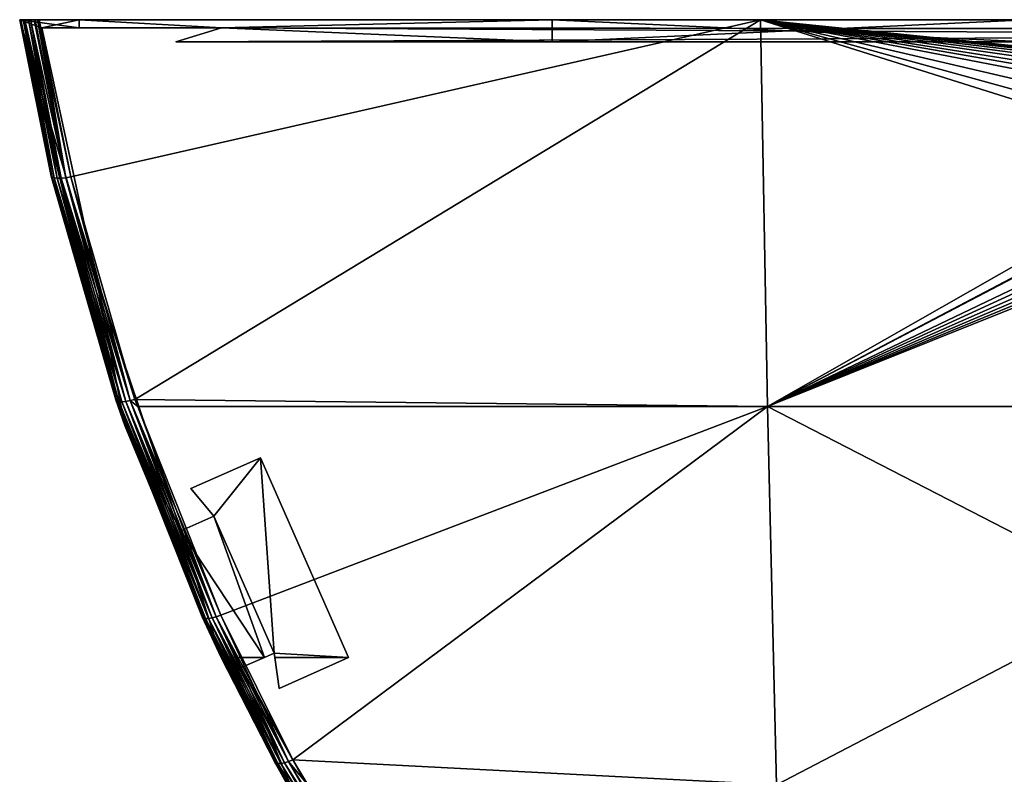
# Model space of a CAD drawing. Extents: x -0.13 to 0.206, y -0.197 to 0.
# Tile 2 of 256: x -0.13 to -0.044, y -0.066 to 0. Entities that reach past the tile are written whole.
import ezdxf

# ---------------------------------------------------------------- set-up
doc = ezdxf.new("R2010")
doc.units = 0
doc.layers.add('mesh', color=7, linetype='CONTINUOUS')

msp = doc.modelspace()

# ---------------------------------------------------------------- meshes
at = {"layer": 'mesh'}
mesh = msp.add_polyface(dxfattribs=at)
corners = [(-0.124538, -0.001178, 0.456978), (-0.124538, -0.000477, 0.45723), (-0.129707, -0.000477, 0.45723), (-0.122986, -0.023375, 0.449007), (-0.127778, -0.001175, 0.456979), (-0.129707, -0.000477, 0.571695), (-0.12697, -0.01407, 0.568481), (-0.124538, -0.000477, 0.568805), (-0.129393, -0.000477, 0.57278), (-0.129596, -0.000477, 0.572362), (-0.128771, -0.000477, 0.573388), (-0.12894, -0.000477, 0.573272), (-0.128353, -0.000477, 0.573579), (-0.128459, -0.000477, 0.57353), (-0.128169, -0.000477, 0.573628), (-0.126716, -0.014227, 0.569351), (-0.126104, -0.014254, 0.570036), (-0.125703, -0.014215, 0.570263), (-0.128007, -0.000477, 0.573655), (-0.126893, -0.014164, 0.568928), (-0.125265, -0.014144, -0.643598), (-0.128007, -0.000477, -0.64686), (-0.128169, -0.000477, -0.646832), (-0.125703, -0.014215, -0.643467), (-0.128459, -0.000477, -0.646735), (-0.128771, -0.000477, -0.646593), (-0.128353, -0.000477, -0.646783), (-0.12894, -0.000477, -0.646477), (-0.126104, -0.014254, -0.643241), (-0.126716, -0.014227, -0.642555), (-0.129393, -0.000477, -0.645985), (-0.129596, -0.000477, -0.645566), (-0.126448, -0.014258, -0.642931), (-0.122986, -0.023375, -0.522211), (-0.129707, -0.000477, -0.530434), (-0.127778, -0.001175, -0.530183), (-0.129707, -0.000477, -0.644899), (-0.124538, -0.000477, -0.530434), (-0.124538, -0.000477, -0.642009), (-0.12697, -0.01407, -0.641686), (-0.129651, -0.000477, 0.572173), (-0.129267, -0.000477, 0.572954), (-0.126448, -0.014258, 0.569727), (-0.129267, -0.000477, -0.646158), (-0.129651, -0.000477, -0.645377), (-0.126893, -0.014164, -0.642132)]
mesh.append_faces([[corners[k] for k in face] for face in [(0, 1, 2, 2), (2, 3, 4, 4), (2, 5, 6, 6), (5, 2, 1, 1), (7, 8, 9, 9), (7, 10, 11, 11), (7, 12, 13, 13), (7, 14, 12, 12), (15, 9, 8, 8), (16, 11, 10, 10), (17, 14, 18, 18), (17, 12, 14, 14), (17, 13, 12, 12), (10, 13, 17, 17), (19, 6, 5, 5), (20, 21, 22, 22), (23, 24, 25, 25), (23, 26, 24, 24), (22, 26, 23, 23), (25, 27, 28, 28), (29, 30, 31, 31), (23, 20, 22, 22), (28, 23, 25, 25), (32, 28, 27, 27), (33, 34, 35, 35), (36, 37, 34, 34), (38, 31, 30, 30), (38, 24, 26, 26), (38, 25, 24, 24), (38, 27, 25, 25), (38, 22, 21, 21), (34, 39, 36, 36), (7, 9, 40, 40), (7, 40, 5, 5), (7, 41, 8, 8), (7, 11, 41, 41), (19, 5, 40, 40), (15, 8, 41, 41), (40, 9, 15, 15), (41, 11, 16, 16), (42, 15, 41, 41), (15, 19, 40, 40), (16, 42, 41, 41), (32, 27, 43, 43), (29, 31, 44, 44), (43, 30, 29, 29), (44, 36, 39, 39), (39, 45, 44, 44), (29, 32, 43, 43), (45, 29, 44, 44), (44, 38, 36, 36), (38, 30, 43, 43), (44, 31, 38, 38)]])
mesh = msp.add_polyface(dxfattribs=at)
corners = [(-0.129707, -0.000477, 0.45723), (-0.127778, -0.001175, 0.456979), (-0.124538, -0.001178, 0.456978), (-0.120575, -0.035741, 0.444566), (-0.122986, -0.023375, 0.449007), (-0.125265, -0.014144, 0.570394), (-0.128007, -0.000477, 0.573655), (-0.065311, -0.000477, 0.579696), (-0.119691, -0.033471, 0.565258), (-0.112166, -0.001187, 0.570277), (-0.124538, -0.000477, 0.568805), (-0.124538, -0.001178, 0.568805), (-0.083419, -0.000477, 0.573094), (-0.083419, -0.002406, 0.573094), (-0.116143, -0.002406, 0.569821), (-0.121354, -0.033508, 0.563368), (-0.12697, -0.01407, 0.568481), (-0.129707, -0.000477, 0.571695), (-0.124538, -0.000477, 0.45723), (-0.128459, -0.000477, 0.57353), (-0.128771, -0.000477, 0.573388), (-0.128169, -0.000477, 0.573628), (-0.126104, -0.014254, 0.570036), (-0.125703, -0.014215, 0.570263), (-0.120495, -0.033643, 0.564891), (-0.120109, -0.033576, 0.56512), (-0.126893, -0.014164, 0.568928), (-0.126448, -0.014258, 0.569727), (-0.121089, -0.033657, 0.564215), (-0.126716, -0.014227, 0.569351), (-0.121268, -0.033602, 0.563803), (-0.124538, -0.001178, -0.530182), (-0.124538, -0.001178, -0.642009), (-0.112166, -0.001187, -0.643482), (-0.127778, -0.001175, -0.530183), (-0.122986, -0.023375, -0.522211), (-0.12697, -0.01407, -0.641686), (-0.121268, -0.033602, -0.637007), (-0.126893, -0.014164, -0.642132), (-0.125703, -0.014215, -0.643467), (-0.119691, -0.033471, -0.638463), (-0.125265, -0.014144, -0.643598), (-0.126104, -0.014254, -0.643241), (-0.120109, -0.033576, -0.638324), (-0.126448, -0.014258, -0.642931), (-0.120495, -0.033643, -0.638096), (-0.126716, -0.014227, -0.642555), (-0.120827, -0.033671, -0.637789), (-0.121089, -0.033657, -0.63742), (-0.083419, -0.002406, -0.646298), (-0.116143, -0.002406, -0.643026), (-0.083419, -0.000477, -0.646298), (-0.124538, -0.000477, -0.642009), (-0.124538, -0.000477, -0.530434), (-0.065311, -0.000477, -0.6529), (-0.128007, -0.000477, -0.64686), (-0.129707, -0.000477, -0.530434), (-0.120575, -0.035741, -0.51777), (-0.129707, -0.000477, -0.644899), (-0.128353, -0.000477, -0.646783), (-0.128169, -0.000477, -0.646832), (-0.121354, -0.033508, -0.636572), (-0.129267, -0.000477, -0.646158), (-0.12894, -0.000477, -0.646477)]
mesh.append_faces([[corners[k] for k in face] for face in [(0, 1, 2, 2), (3, 4, 0, 0), (5, 6, 7, 7), (8, 5, 7, 7), (9, 10, 11, 11), (9, 12, 10, 10), (13, 9, 14, 14), (13, 12, 9, 9), (15, 0, 16, 16), (15, 3, 0, 0), (10, 17, 18, 18), (19, 20, 10, 10), (12, 6, 10, 10), (12, 7, 6, 6), (6, 21, 10, 10), (11, 18, 2, 2), (11, 10, 18, 18), (22, 20, 23, 23), (23, 6, 5, 5), (23, 24, 22, 22), (5, 25, 23, 23), (26, 15, 16, 16), (27, 28, 29, 29), (29, 30, 26, 26), (31, 32, 33, 33), (1, 34, 31, 31), (9, 11, 2, 2), (35, 1, 4, 4), (34, 1, 35, 35), (36, 37, 38, 38), (39, 40, 41, 41), (42, 43, 39, 39), (44, 45, 42, 42), (46, 47, 44, 44), (38, 48, 46, 46), (49, 50, 33, 33), (33, 51, 49, 49), (33, 52, 51, 51), (32, 52, 33, 33), (31, 52, 32, 32), (31, 53, 52, 52), (54, 55, 41, 41), (41, 40, 54, 54), (34, 53, 31, 31), (34, 56, 53, 53), (35, 57, 56, 56), (58, 52, 53, 53), (51, 55, 54, 54), (52, 55, 51, 51), (59, 60, 52, 52), (56, 61, 36, 36), (57, 61, 56, 56), (62, 63, 52, 52)]])
mesh = msp.add_polyface(dxfattribs=at)
corners = [(-0.065311, -0.000477, 0.579696), (-0.027128, -0.011006, 0.578709), (-0.02692, -0.012559, 0.578292), (-0.026927, -0.009453, 0.579132), (-0.02633, -0.008006, 0.579531), (-0.025876, -0.007327, 0.579721), (-0.025345, -0.006798, 0.579872), (-0.024789, -0.006245, 0.58003), (-0.024139, -0.00581, 0.580158), (-0.023437, -0.005463, 0.580264), (-0.022693, -0.00521, 0.580346), (-0.021928, -0.005058, 0.580401), (-0.021141, -0.005006, 0.580431), (-0.00083, -0.000477, 0.58178), (-0.042156, -0.002406, 0.575671), (-0.083419, -0.000477, 0.573094), (-0.083419, -0.002406, 0.573094), (-0.042156, -0.000477, 0.575671), (-0.000823, -0.002406, 0.576532), (0.081773, -0.002406, 0.573101), (0.122893, -0.001373, -0.530112), (-0.124538, -0.001178, -0.530182), (-0.112166, -0.001187, -0.643482), (-0.127778, -0.001175, 0.456979), (0.126838, -0.001377, -0.530111), (-0.124538, -0.001178, 0.456978), (0.122893, -0.001373, 0.456908), (-0.112166, -0.001187, 0.570277), (-0.116143, -0.002406, -0.643026), (0.111193, -0.001364, -0.643416), (-0.083419, -0.002406, -0.646298), (-0.042156, -0.000477, -0.648875), (-0.042156, -0.002406, -0.648875), (-0.083419, -0.000477, -0.646298), (-0.065311, -0.000477, -0.6529), (-0.064694, -0.034101, -0.643357), (-0.00083, -0.000477, -0.654984), (0.114584, -0.002406, -0.643026), (0.040511, -0.002406, -0.648879), (0.114584, -0.002406, 0.569821), (-0.116143, -0.002406, 0.569821), (-0.026948, -0.008006, 0.658541), (-0.025994, -0.006763, 0.658548), (-0.023304, -0.00521, 0.658569), (-0.024752, -0.00581, 0.658558), (-0.027547, -0.009453, 0.658536), (-0.027751, -0.011006, 0.658535), (-0.027547, -0.012559, 0.658536), (-0.026318, -0.014006, 0.57791), (-0.026948, -0.014006, 0.658541), (-0.021752, -0.011006, 0.658581)]
mesh.append_faces([[corners[k] for k in face] for face in [(0, 1, 2, 2), (0, 3, 1, 1), (4, 3, 0, 0), (0, 5, 4, 4), (0, 6, 5, 5), (7, 6, 0, 0), (0, 8, 7, 7), (0, 9, 8, 8), (10, 9, 0, 0), (0, 11, 10, 10), (0, 12, 11, 11), (13, 12, 0, 0), (14, 15, 16, 16), (14, 17, 15, 15), (18, 17, 14, 14), (19, 14, 16, 16), (17, 0, 15, 15), (17, 13, 0, 0), (20, 21, 22, 22), (20, 23, 21, 21), (24, 25, 23, 23), (26, 27, 25, 25), (28, 29, 22, 22), (30, 31, 32, 32), (30, 33, 31, 31), (34, 35, 36, 36), (31, 34, 36, 36), (33, 34, 31, 31), (37, 28, 30, 30), (32, 38, 30, 30), (39, 40, 27, 27), (41, 6, 42, 42), (41, 5, 6, 6), (10, 43, 44, 44), (44, 8, 9, 9), (42, 8, 44, 44), (42, 7, 8, 8), (6, 7, 42, 42), (41, 4, 5, 5), (41, 3, 4, 4), (45, 3, 41, 41), (45, 1, 3, 3), (46, 1, 45, 45), (46, 2, 1, 1), (47, 2, 46, 46), (47, 48, 2, 2), (49, 48, 47, 47), (50, 49, 47, 47), (50, 45, 41, 41), (50, 46, 45, 45), (47, 46, 50, 50), (50, 42, 44, 44), (41, 42, 50, 50)]])
mesh = msp.add_polyface(dxfattribs=at)
corners = [(0.100174, -0.055888, 0.43733), (0.106568, -0.055888, 0.548423), (0.106568, -0.055888, 0.43733), (0.122525, -0.01932, 0.569066), (0.063036, -0.034101, 0.570159), (0.063652, -0.000477, 0.579702), (0.116632, -0.038507, 0.56378), (0.108734, -0.057254, 0.557993), (0.117991, -0.034081, 0.565), (0.021862, -0.00581, 0.580175), (0.021161, -0.005464, 0.58028), (0.024063, -0.008006, 0.579549), (0.023107, -0.006763, 0.579898), (0.024874, -0.011006, 0.578728), (0.024076, -0.014006, 0.577927), (0.024672, -0.012559, 0.57831), (0.021884, -0.016202, 0.577366), (0.022537, -0.015765, 0.577474), (0.103443, -0.066945, 0.554667), (0.081773, -0.002406, 0.573101), (0.114584, -0.002406, 0.569821), (0.111193, -0.001364, 0.570211), (0.040511, -0.000477, 0.575675), (0.040511, -0.002406, 0.575675), (0.081773, -0.000477, 0.573101), (0.122893, -0.000477, 0.568816), (-0.083419, -0.002406, 0.573094), (0.126348, -0.000477, 0.573668), (-0.00083, -0.000477, 0.58178), (0.10662, -0.05551, 0.437466), (0.107839, -0.038558, 0.443554), (0.122893, -0.001373, -0.530112), (-0.112166, -0.001187, -0.643482), (0.111193, -0.001364, -0.643416), (0.126838, -0.001377, -0.530111), (-0.127778, -0.001175, 0.456979), (0.122893, -0.001373, 0.456908), (-0.124538, -0.001178, 0.456978), (-0.112166, -0.001187, 0.570277), (0.100174, -0.055888, -0.510535), (0.107839, -0.038558, -0.516758), (-0.116143, -0.002406, -0.643026), (0.114584, -0.002406, -0.643026), (0.081773, -0.002406, -0.646306), (0.081773, -0.000477, -0.646306), (0.040511, -0.002406, -0.648879), (0.040511, -0.000477, -0.648879), (0.063036, -0.034101, -0.643364), (0.116632, -0.038507, -0.636985), (0.117991, -0.034081, -0.638204), (0.108734, -0.057254, -0.631198), (0.122525, -0.01932, -0.64227), (0.126348, -0.000477, -0.646872), (0.063652, -0.000477, -0.652907), (-0.000829, -0.034101, -0.645421), (0.06227, -0.066975, -0.631499), (-0.00083, -0.000477, -0.654984), (-0.083419, -0.002406, -0.646298), (0.10662, -0.05551, -0.51067), (0.106568, -0.055888, -0.510535), (0.100174, -0.055888, 0.548423), (0.106195, -0.058602, 0.547383), (0.100153, -0.055936, -0.621609), (0.106568, -0.055888, -0.621628), (0.106195, -0.058602, -0.620588)]
mesh.append_faces([[corners[k] for k in face] for face in [(0, 1, 2, 2), (3, 4, 5, 5), (4, 6, 7, 7), (4, 8, 6, 6), (3, 8, 4, 4), (9, 10, 5, 5), (11, 12, 5, 5), (4, 13, 5, 5), (14, 15, 4, 4), (16, 17, 4, 4), (7, 18, 4, 4), (19, 20, 21, 21), (19, 22, 23, 23), (19, 24, 22, 22), (21, 24, 19, 19), (21, 25, 24, 24), (19, 26, 20, 20), (5, 24, 27, 27), (5, 22, 24, 24), (28, 22, 5, 5), (0, 2, 29, 29), (29, 30, 0, 0), (31, 32, 33, 33), (34, 35, 31, 31), (36, 37, 34, 34), (21, 38, 36, 36), (30, 39, 0, 0), (30, 40, 39, 39), (41, 42, 33, 33), (43, 33, 42, 42), (43, 44, 33, 33), (45, 44, 43, 43), (45, 46, 44, 44), (47, 48, 49, 49), (50, 48, 47, 47), (51, 52, 53, 53), (53, 47, 51, 51), (53, 54, 47, 47), (47, 55, 50, 50), (44, 53, 52, 52), (46, 53, 44, 44), (46, 56, 53, 53), (57, 43, 42, 42), (58, 59, 39, 39), (39, 40, 58, 58), (20, 38, 21, 21), (0, 60, 1, 1), (60, 61, 1, 1), (0, 62, 60, 60), (0, 39, 62, 62), (62, 63, 64, 64), (62, 59, 63, 63), (62, 39, 59, 59)]])
mesh = msp.add_polyface(dxfattribs=at)
corners = [(-0.020977, -0.085895, -0.610132), (-0.040671, -0.091934, 0.534614), (-0.020977, -0.085895, 0.490911), (-0.021477, -0.085996, 0.495376), (-0.020977, -0.085895, 0.499532), (-0.02078, -0.086875, 0.536552), (-0.020977, -0.085895, 0.536928), (-0.041133, -0.091857, 0.548698), (-0.052404, -0.095575, 0.546408), (-0.063927, -0.066975, 0.558288), (-0.034461, -0.089319, 0.550129), (-0.021262, -0.085745, 0.552123), (-0.000829, -0.066975, 0.560327), (-0.064323, -0.097489, 0.544777), (-0.076401, -0.097471, 0.543913), (-0.064694, -0.034101, 0.570153), (-0.022669, -0.016802, 0.577214), (-0.021898, -0.016955, 0.577187), (-0.023411, -0.01655, 0.577268), (-0.024117, -0.016202, 0.57735), (-0.024772, -0.015765, 0.577458), (-0.025362, -0.015249, 0.577588), (-0.026318, -0.014006, 0.57791), (-0.02692, -0.012559, 0.578292), (-0.065311, -0.000477, 0.579696), (-0.119691, -0.033471, 0.565258), (-0.000829, -0.034101, 0.572217), (-0.021158, -0.086133, 0.551892), (-0.021058, -0.086456, 0.551575), (-0.03429, -0.089692, 0.549902), (-0.020966, -0.086696, 0.55119), (-0.034125, -0.089999, 0.549588), (-0.020888, -0.086842, 0.550757), (-0.033975, -0.090223, 0.549204), (-0.020966, -0.086696, -0.624394), (-0.033848, -0.090351, -0.621975), (-0.020888, -0.086842, -0.623961), (-0.021058, -0.086456, -0.624779), (-0.033975, -0.090223, -0.622409), (-0.021158, -0.086133, -0.625096), (-0.034125, -0.089999, -0.622793), (-0.021262, -0.085745, -0.625327), (-0.03429, -0.089692, -0.623107), (-0.063927, -0.066975, -0.631493), (-0.104653, -0.066962, -0.627962), (-0.076401, -0.097471, -0.617118), (-0.017188, -0.085005, -0.625737), (-0.034461, -0.089319, -0.623333), (-0.041133, -0.091857, -0.621902), (-0.052404, -0.095575, -0.619612), (-0.064323, -0.097489, -0.617982), (-0.063064, -0.097287, -0.618154), (-0.065311, -0.000477, -0.6529), (-0.119691, -0.033471, -0.638463), (-0.064694, -0.034101, -0.643357), (-0.000829, -0.034101, -0.645421), (-0.105976, -0.064782, -0.628743), (-0.023304, -0.016802, 0.658569), (-0.024752, -0.016202, 0.658558), (-0.026948, -0.014006, 0.658541), (-0.025994, -0.015249, 0.658548), (-0.021752, -0.011006, 0.658581), (-0.023828, -0.088386, -0.523236), (-0.024814, -0.088399, -0.51744), (-0.023936, -0.088399, -0.523265), (-0.024702, -0.088386, -0.517436), (-0.024283, -0.088399, -0.511572), (-0.024173, -0.088386, -0.511595), (-0.040284, -0.092857, 0.534261), (-0.02078, -0.086876, 0.550304), (-0.033848, -0.090351, 0.548771), (-0.033752, -0.090376, -0.621517), (-0.02078, -0.086876, -0.623509), (-0.02078, -0.086875, -0.609757)]
mesh.append_faces([[corners[k] for k in face] for face in [(0, 1, 2, 2), (1, 3, 2, 2), (1, 4, 3, 3), (1, 5, 6, 6), (7, 8, 9, 9), (9, 10, 7, 7), (9, 11, 10, 10), (12, 11, 9, 9), (13, 14, 9, 9), (15, 16, 17, 17), (15, 18, 16, 16), (19, 18, 15, 15), (15, 20, 19, 19), (15, 21, 20, 20), (22, 21, 15, 15), (15, 23, 22, 22), (15, 24, 23, 23), (25, 24, 15, 15), (15, 12, 9, 9), (26, 12, 15, 15), (27, 10, 11, 11), (28, 29, 27, 27), (30, 31, 28, 28), (32, 33, 30, 30), (34, 35, 36, 36), (37, 38, 34, 34), (39, 40, 37, 37), (41, 42, 39, 39), (43, 44, 45, 45), (43, 41, 46, 46), (43, 47, 41, 41), (48, 47, 43, 43), (43, 49, 48, 48), (50, 51, 43, 43), (52, 53, 54, 54), (54, 43, 55, 55), (54, 56, 43, 43), (57, 18, 58, 58), (59, 21, 22, 22), (60, 21, 59, 59), (60, 20, 21, 21), (58, 20, 60, 60), (58, 19, 20, 20), (18, 19, 58, 58), (61, 60, 59, 59), (62, 63, 64, 64), (62, 65, 63, 63), (65, 66, 63, 63), (65, 67, 66, 66), (68, 69, 5, 5), (69, 70, 32, 32), (36, 71, 72, 72), (71, 73, 72, 72)]])
mesh = msp.add_polyface(dxfattribs=at)
corners = [(-0.00048, -0.083855, -0.497536), (-0.000182, -0.083855, -0.473408), (0.000563, -0.08386, -0.473359), (-0.00048, -0.083855, -0.473401), (-0.000785, -0.083855, -0.497543), (-0.001657, -0.083861, -0.473214), (-0.00048, -0.083855, -0.610914), (-0.00048, -0.083855, -0.535883), (0.000353, -0.083858, -0.535877), (0.000443, -0.083862, -0.382068), (-0.00048, -0.083855, -0.382086), (-0.00048, -0.083855, 0.474527), (-0.00048, -0.083855, -0.433016), (-0.00048, -0.083855, -0.396421), (0.000443, -0.083861, -0.396442), (-0.001417, -0.083862, -0.396188), (-0.001663, -0.083861, -0.433203), (-0.00048, -0.083855, 0.537709), (-0.00048, -0.083855, 0.517465), (-0.000649, -0.083855, 0.517464), (-0.000829, -0.066975, 0.560327), (-0.000829, -0.083813, 0.553187), (-0.00363, -0.083714, 0.553243), (0.010071, -0.084198, 0.552971), (0.014016, -0.084672, 0.552707), (-0.017188, -0.085005, 0.552532), (0.018103, -0.016955, 0.577232), (0.018885, -0.017006, 0.577202), (-0.000829, -0.034101, 0.572217), (0.017332, -0.016802, 0.577289), (0.016589, -0.01655, 0.577374), (0.015883, -0.016202, 0.577484), (0.015227, -0.015764, 0.577618), (0.014638, -0.015249, 0.577772), (0.013682, -0.014006, 0.578132), (-0.00083, -0.000477, 0.58178), (0.012871, -0.011006, 0.578964), (0.013079, -0.012559, 0.578539), (0.013073, -0.009453, 0.579378), (0.013669, -0.008006, 0.579753), (0.014132, -0.007317, 0.579928), (0.014654, -0.006798, 0.580055), (0.015211, -0.006245, 0.580191), (0.015861, -0.00581, 0.580293), (0.016564, -0.005463, 0.58037), (0.017307, -0.00521, 0.580422), (0.018074, -0.005058, 0.580447), (0.019666, -0.016955, 0.577201), (-0.015337, -0.009453, 0.579368), (-0.015939, -0.008006, 0.579743), (-0.015129, -0.011006, 0.578954), (-0.016877, -0.015249, 0.577761), (-0.015927, -0.014006, 0.578122), (0.040511, -0.002406, 0.575675), (-0.000823, -0.000477, 0.576532), (-0.000823, -0.002406, 0.576532), (-0.083419, -0.002406, 0.573094), (-0.116143, -0.002406, 0.569821), (0.114584, -0.002406, 0.569821), (0.040511, -0.000477, 0.575675), (-0.003615, -0.08411, -0.626214), (-0.000829, -0.083813, -0.626392), (-0.00363, -0.083714, -0.626447), (-0.000829, -0.066975, -0.633532), (0.010071, -0.084198, -0.626175), (-0.017188, -0.085005, -0.625737), (0.014016, -0.084672, -0.625912), (-0.042156, -0.002406, -0.648875), (-0.000823, -0.002406, -0.649736), (0.040511, -0.002406, -0.648879), (0.012452, -0.009453, 0.658849), (0.013051, -0.008006, 0.658853), (0.012247, -0.011006, 0.658847), (0.012452, -0.012559, 0.658849), (0.013051, -0.014006, 0.658853)]
mesh.append_faces([[corners[k] for k in face] for face in [(0, 1, 2, 2), (0, 3, 1, 1), (4, 3, 0, 0), (4, 5, 3, 3), (6, 7, 8, 8), (9, 10, 11, 11), (12, 13, 14, 14), (12, 15, 13, 13), (16, 15, 12, 12), (17, 18, 19, 19), (20, 21, 22, 22), (20, 23, 21, 21), (20, 24, 23, 23), (22, 25, 20, 20), (26, 27, 28, 28), (28, 29, 26, 26), (28, 30, 29, 29), (31, 30, 28, 28), (28, 32, 31, 31), (28, 33, 32, 32), (34, 33, 28, 28), (35, 36, 37, 37), (35, 38, 36, 36), (39, 38, 35, 35), (35, 40, 39, 39), (35, 41, 40, 40), (42, 41, 35, 35), (35, 43, 42, 42), (35, 44, 43, 43), (45, 44, 35, 35), (46, 45, 35, 35), (27, 47, 28, 28), (48, 49, 35, 35), (35, 28, 50, 50), (37, 28, 35, 35), (37, 34, 28, 28), (51, 52, 28, 28), (53, 54, 55, 55), (56, 57, 58, 58), (54, 59, 35, 35), (60, 61, 62, 62), (63, 61, 64, 64), (63, 62, 61, 61), (63, 65, 62, 62), (64, 66, 63, 63), (67, 68, 69, 69), (70, 38, 71, 71), (70, 36, 38, 38), (72, 36, 70, 70), (72, 37, 36, 36), (73, 37, 72, 72), (73, 34, 37, 37), (74, 34, 73, 73)]])
mesh = msp.add_polyface(dxfattribs=at)
corners = [(0.01886, -0.005006, 0.580446), (0.063652, -0.000477, 0.579702), (0.019642, -0.005057, 0.580417), (-0.00083, -0.000477, 0.58178), (0.018074, -0.005058, 0.580447), (0.020414, -0.00521, 0.580361), (0.021161, -0.005464, 0.58028), (0.022519, -0.006249, 0.580046), (0.021862, -0.00581, 0.580175), (0.023107, -0.006763, 0.579898), (0.024666, -0.009453, 0.57915), (0.024063, -0.008006, 0.579549), (0.024874, -0.011006, 0.578728), (0.040511, -0.002406, 0.575675), (0.040511, -0.000477, 0.575675), (-0.000823, -0.000477, 0.576532), (0.081773, -0.002406, 0.573101), (-0.000823, -0.002406, 0.576532), (-0.042156, -0.002406, 0.575671), (-0.000823, -0.002406, -0.649736), (0.040511, -0.000477, -0.648879), (0.040511, -0.002406, -0.648879), (-0.000823, -0.000477, -0.649736), (-0.00083, -0.000477, -0.654984), (-0.000829, -0.034101, -0.645421), (0.063652, -0.000477, -0.652907), (-0.083419, -0.002406, -0.646298), (0.081773, -0.002406, -0.646306), (0.018247, -0.011006, 0.658894), (0.012452, -0.009453, 0.658849), (0.013051, -0.008006, 0.658853), (0.015247, -0.00581, 0.658871), (0.016694, -0.00521, 0.658882), (0.014005, -0.006763, 0.658861), (0.0198, -0.00521, 0.658906), (0.021247, -0.00581, 0.658917), (0.018247, -0.005006, 0.658894), (0.023443, -0.008006, 0.658935), (0.024043, -0.009453, 0.658939), (0.02249, -0.006763, 0.658927), (0.014654, -0.006798, 0.580055), (0.014132, -0.007317, 0.579928), (0.017307, -0.00521, 0.580422), (0.016564, -0.005463, 0.58037), (0.015861, -0.00581, 0.580293), (0.015211, -0.006245, 0.580191), (0.013669, -0.008006, 0.579753), (0.013073, -0.009453, 0.579378)]
mesh.append_faces([[corners[k] for k in face] for face in [(0, 1, 2, 2), (0, 3, 1, 1), (4, 3, 0, 0), (1, 5, 2, 2), (1, 6, 5, 5), (1, 7, 8, 8), (1, 9, 7, 7), (1, 10, 11, 11), (1, 12, 10, 10), (13, 14, 15, 15), (16, 13, 17, 17), (17, 18, 16, 16), (19, 20, 21, 21), (19, 22, 20, 20), (23, 24, 25, 25), (22, 23, 20, 20), (26, 21, 27, 27), (28, 29, 30, 30), (28, 31, 32, 32), (28, 33, 31, 31), (30, 33, 28, 28), (28, 34, 35, 35), (28, 36, 34, 34), (32, 36, 28, 28), (28, 37, 38, 38), (28, 39, 37, 37), (35, 39, 28, 28), (30, 40, 33, 33), (30, 41, 40, 40), (42, 32, 31, 31), (31, 43, 42, 42), (31, 44, 43, 43), (33, 44, 31, 31), (33, 45, 44, 44), (40, 45, 33, 33), (36, 2, 34, 34), (36, 0, 2, 2), (32, 0, 36, 36), (32, 4, 0, 0), (42, 4, 32, 32), (34, 6, 35, 35), (34, 5, 6, 6), (2, 5, 34, 34), (38, 11, 10, 10), (37, 11, 38, 38), (37, 9, 11, 11), (39, 9, 37, 37), (39, 7, 9, 9), (35, 7, 39, 39), (35, 8, 7, 7), (6, 8, 35, 35), (30, 46, 41, 41), (30, 47, 46, 46)]])
mesh = msp.add_polyface(dxfattribs=at)
corners = [(-0.014171, -0.08476, -0.503559), (-0.003032, -0.083886, -0.472645), (-0.010292, -0.084318, -0.500395), (-0.017099, -0.085191, -0.507619), (-0.004212, -0.083922, -0.471739), (-0.020977, -0.085895, -0.610132), (-0.009307, -0.08423, -0.533593), (-0.007017, -0.08406, -0.534639), (-0.013367, -0.084656, -0.530665), (-0.005447, -0.083973, -0.469893), (-0.005118, -0.083958, -0.470559), (-0.01814, -0.085365, -0.509897), (-0.005833, -0.083992, -0.468455), (-0.018877, -0.085495, -0.512298), (-0.005882, -0.083995, -0.467709), (-0.005688, -0.083985, -0.469184), (-0.005887, -0.083995, -0.438709), (-0.006889, -0.084052, -0.389894), (-0.019294, -0.085571, -0.514781), (-0.006913, -0.084054, -0.388962), (-0.020977, -0.085895, 0.490911), (-0.006812, -0.084048, -0.388042), (-0.006589, -0.084034, -0.387136), (-0.006643, -0.084037, -0.387355), (-0.006251, -0.084015, -0.386273), (-0.005255, -0.083964, -0.384706), (-0.015209, -0.084903, 0.480476), (-0.013138, -0.084628, 0.478705), (-0.017044, -0.085182, 0.482523), (-0.01858, -0.085442, 0.484782), (-0.020651, -0.085831, 0.489882), (-0.019814, -0.085668, 0.487241), (-0.020977, -0.085895, 0.536928), (-0.008684, -0.084179, 0.515693), (-0.011125, -0.084401, 0.51439), (-0.006078, -0.084005, 0.516658), (-0.000829, -0.066975, 0.560327), (-0.017188, -0.085005, 0.552532), (-0.021262, -0.085745, 0.552123), (-0.021898, -0.016955, 0.577187), (-0.021116, -0.017006, 0.577189), (-0.000829, -0.034101, 0.572217), (-0.064694, -0.034101, 0.570153), (-0.015331, -0.012559, 0.578529), (-0.015129, -0.011006, 0.578954), (-0.015927, -0.014006, 0.578122), (-0.019564, -0.016802, 0.577277), (-0.018822, -0.01655, 0.577362), (-0.020335, -0.016955, 0.577219), (-0.017465, -0.015765, 0.577607), (-0.016877, -0.015249, 0.577761), (-0.018118, -0.016202, 0.577473), (-0.003615, -0.08411, 0.553009), (-0.017105, -0.085396, 0.5523), (-0.00363, -0.083714, -0.626447), (-0.017188, -0.085005, -0.625737), (-0.017105, -0.085396, -0.625505), (-0.063927, -0.066975, -0.631493), (-0.000829, -0.066975, -0.633532), (-0.00083, -0.000477, -0.654984), (-0.064694, -0.034101, -0.643357), (-0.000829, -0.034101, -0.645421), (-0.017509, -0.015249, 0.658615), (-0.018752, -0.016202, 0.658605), (-0.020199, -0.016802, 0.658594), (-0.021752, -0.017006, 0.658581), (-0.023304, -0.016802, 0.658569), (-0.022669, -0.016802, 0.577214), (-0.023411, -0.01655, 0.577268), (-0.021752, -0.011006, 0.658581), (-0.005842, -0.083994, -0.385628), (-0.006005, -0.084002, -0.385885)]
mesh.append_faces([[corners[k] for k in face] for face in [(0, 1, 2, 2), (3, 4, 0, 0), (5, 6, 7, 7), (5, 8, 6, 6), (9, 10, 11, 11), (12, 13, 14, 14), (15, 11, 12, 12), (15, 9, 11, 11), (13, 16, 14, 14), (13, 17, 16, 16), (18, 19, 17, 17), (20, 21, 19, 19), (20, 22, 23, 23), (20, 24, 22, 22), (25, 26, 27, 27), (25, 28, 26, 26), (29, 28, 25, 25), (30, 31, 25, 25), (32, 33, 34, 34), (32, 35, 33, 33), (36, 37, 38, 38), (39, 40, 41, 41), (42, 39, 41, 41), (41, 43, 44, 44), (41, 45, 43, 43), (41, 46, 47, 47), (41, 48, 46, 46), (40, 48, 41, 41), (41, 49, 50, 50), (41, 51, 49, 49), (47, 51, 41, 41), (52, 53, 37, 37), (54, 55, 56, 56), (57, 55, 58, 58), (59, 60, 61, 61), (61, 57, 58, 58), (62, 49, 63, 63), (62, 50, 49, 49), (63, 47, 64, 64), (63, 51, 47, 47), (49, 51, 63, 63), (64, 48, 65, 65), (64, 46, 48, 48), (47, 46, 64, 64), (65, 39, 66, 66), (65, 40, 39, 39), (48, 40, 65, 65), (66, 67, 68, 68), (39, 67, 66, 66), (69, 65, 66, 66), (69, 63, 64, 64), (20, 70, 71, 71), (20, 25, 70, 70)]])
mesh = msp.add_polyface(dxfattribs=at)
corners = [(-0.120575, -0.035741, 0.444566), (-0.115706, -0.044888, 0.441281), (-0.122986, -0.023375, 0.449007), (-0.112187, -0.055888, 0.43733), (-0.120479, -0.035703, 0.562719), (-0.121354, -0.033508, 0.563368), (-0.112187, -0.055888, 0.548423), (-0.125703, -0.014215, 0.570263), (-0.120109, -0.033576, 0.56512), (-0.120495, -0.033643, 0.564891), (-0.121268, -0.033602, 0.563803), (-0.126893, -0.014164, 0.568928), (-0.113737, -0.052465, 0.558209), (-0.119442, -0.034097, 0.565071), (-0.112225, -0.05223, 0.559653), (-0.119691, -0.033471, 0.565258), (-0.125265, -0.014144, 0.570394), (-0.112986, -0.052458, 0.559276), (-0.11262, -0.052364, 0.559507), (-0.120827, -0.033671, 0.564585), (-0.121089, -0.033657, 0.564215), (-0.126448, -0.014258, 0.569727), (-0.113558, -0.05251, 0.558611), (-0.113303, -0.052508, 0.558973), (-0.113832, -0.052375, 0.557787), (-0.126716, -0.014227, 0.569351), (-0.126104, -0.014254, 0.570036), (-0.115706, -0.044888, -0.514485), (-0.122986, -0.023375, -0.522211), (-0.112828, -0.043617, 0.441737), (-0.121354, -0.033508, -0.636572), (-0.121268, -0.033602, -0.637007), (-0.12697, -0.01407, -0.641686), (-0.120109, -0.033576, -0.638324), (-0.119691, -0.033471, -0.638463), (-0.125703, -0.014215, -0.643467), (-0.119442, -0.034097, -0.638276), (-0.11262, -0.052364, -0.632711), (-0.120479, -0.035703, -0.635923), (-0.113737, -0.052465, -0.631414), (-0.113832, -0.052375, -0.630991), (-0.120495, -0.033643, -0.638096), (-0.126104, -0.014254, -0.643241), (-0.112986, -0.052458, -0.63248), (-0.120827, -0.033671, -0.637789), (-0.126448, -0.014258, -0.642931), (-0.113303, -0.052508, -0.632177), (-0.121089, -0.033657, -0.63742), (-0.126716, -0.014227, -0.642555), (-0.113558, -0.05251, -0.631816), (-0.126893, -0.014164, -0.642132), (-0.120575, -0.035741, -0.51777), (-0.112187, -0.055888, -0.510535), (-0.112187, -0.055888, -0.621628)]
mesh.append_faces([[corners[k] for k in face] for face in [(0, 1, 2, 2), (3, 1, 0, 0), (4, 0, 5, 5), (4, 3, 0, 0), (6, 3, 4, 4), (7, 8, 9, 9), (10, 5, 11, 11), (10, 4, 5, 5), (12, 4, 10, 10), (8, 13, 14, 14), (8, 15, 13, 13), (16, 15, 8, 8), (8, 17, 9, 9), (14, 18, 8, 8), (19, 20, 21, 21), (19, 22, 20, 20), (23, 22, 19, 19), (12, 24, 4, 4), (20, 10, 25, 25), (20, 12, 10, 10), (22, 12, 20, 20), (26, 19, 21, 21), (9, 19, 26, 26), (9, 23, 19, 19), (17, 23, 9, 9), (2, 1, 27, 27), (28, 2, 27, 27), (29, 27, 1, 1), (30, 31, 32, 32), (33, 34, 35, 35), (33, 36, 34, 34), (37, 36, 33, 33), (38, 31, 30, 30), (38, 39, 31, 31), (40, 39, 38, 38), (41, 33, 42, 42), (41, 37, 33, 33), (43, 37, 41, 41), (44, 41, 45, 45), (44, 43, 41, 41), (46, 43, 44, 44), (47, 44, 48, 48), (47, 46, 44, 44), (49, 46, 47, 47), (31, 47, 50, 50), (31, 49, 47, 47), (39, 49, 31, 31), (27, 51, 28, 28), (27, 52, 51, 51), (51, 38, 30, 30), (53, 38, 51, 51), (53, 40, 38, 38)]])
mesh = msp.add_polyface(dxfattribs=at)
corners = [(-0.10878, -0.038552, 0.443556), (-0.114826, -0.04122, 0.442598), (-0.112828, -0.043617, 0.441737), (-0.107579, -0.05551, 0.437466), (-0.107527, -0.055888, 0.43733), (-0.101129, -0.055888, 0.43733), (-0.108435, -0.055888, 0.43733), (-0.115706, -0.044888, 0.441281), (-0.112187, -0.055888, 0.43733), (-0.064694, -0.034101, 0.570153), (-0.119442, -0.034097, 0.565071), (-0.119691, -0.033471, 0.565258), (-0.112225, -0.05223, 0.559653), (-0.105976, -0.064782, 0.555538), (-0.120479, -0.035703, 0.562719), (-0.113832, -0.052375, 0.557787), (-0.112187, -0.055888, 0.548423), (-0.11262, -0.052364, 0.559507), (-0.106702, -0.065045, 0.555154), (-0.112986, -0.052458, 0.559276), (-0.120109, -0.033576, 0.56512), (-0.106353, -0.064934, 0.555386), (-0.113303, -0.052508, 0.558973), (-0.107256, -0.065122, 0.554497), (-0.113558, -0.05251, 0.558611), (-0.113737, -0.052465, 0.558209), (-0.107535, -0.064998, 0.55369), (-0.107435, -0.065084, 0.554103), (-0.107008, -0.065108, 0.554853), (-0.112828, -0.043617, -0.514941), (-0.115706, -0.044888, -0.514485), (-0.114826, -0.04122, -0.515802), (-0.10878, -0.038552, -0.516761), (-0.101129, -0.055888, -0.510535), (-0.107527, -0.055888, -0.510535), (-0.107579, -0.05551, -0.51067), (-0.108435, -0.055888, -0.510535), (-0.113832, -0.052375, -0.630991), (-0.107435, -0.065084, -0.627307), (-0.113737, -0.052465, -0.631414), (-0.112225, -0.05223, -0.632858), (-0.119442, -0.034097, -0.638276), (-0.11262, -0.052364, -0.632711), (-0.112986, -0.052458, -0.63248), (-0.106353, -0.064934, -0.62859), (-0.113303, -0.052508, -0.632177), (-0.106702, -0.065045, -0.628358), (-0.113558, -0.05251, -0.631816), (-0.107008, -0.065108, -0.628057), (-0.107256, -0.065122, -0.627701), (-0.064694, -0.034101, -0.643357), (-0.119691, -0.033471, -0.638463), (-0.105976, -0.064782, -0.628743), (-0.112187, -0.055888, -0.510535), (-0.120575, -0.035741, -0.51777), (-0.112187, -0.055888, -0.621628), (-0.108435, -0.055888, -0.621628), (-0.101129, -0.055888, 0.548423), (-0.107527, -0.055888, 0.548423), (-0.101129, -0.055888, -0.621628), (-0.107527, -0.055888, -0.621628)]
mesh.append_faces([[corners[k] for k in face] for face in [(0, 1, 2, 2), (3, 4, 5, 5), (6, 7, 8, 8), (6, 2, 7, 7), (3, 2, 6, 6), (3, 0, 2, 2), (5, 0, 3, 3), (9, 10, 11, 11), (9, 12, 10, 10), (13, 12, 9, 9), (14, 15, 16, 16), (17, 18, 19, 19), (20, 17, 19, 19), (12, 21, 17, 17), (22, 23, 24, 24), (25, 26, 15, 15), (24, 27, 25, 25), (19, 28, 22, 22), (2, 29, 30, 30), (1, 29, 2, 2), (1, 31, 29, 29), (0, 31, 1, 1), (0, 32, 31, 31), (32, 5, 33, 33), (32, 0, 5, 5), (3, 34, 4, 4), (3, 35, 34, 34), (35, 6, 36, 36), (35, 3, 6, 6), (37, 38, 39, 39), (40, 41, 42, 42), (43, 44, 42, 42), (45, 46, 43, 43), (47, 48, 45, 45), (39, 49, 47, 47), (50, 41, 40, 40), (50, 51, 41, 41), (40, 52, 50, 50), (33, 34, 35, 35), (29, 31, 32, 32), (35, 32, 33, 33), (35, 29, 32, 32), (36, 29, 35, 35), (36, 30, 29, 29), (36, 53, 30, 30), (54, 53, 55, 55), (36, 55, 53, 53), (36, 56, 55, 55), (4, 57, 5, 5), (4, 58, 57, 57), (33, 57, 59, 59), (33, 5, 57, 57), (60, 33, 59, 59)]])
mesh = msp.add_polyface(dxfattribs=at)
corners = [(-0.108435, -0.055888, 0.548423), (-0.112187, -0.055888, 0.43733), (-0.112187, -0.055888, 0.548423), (-0.108435, -0.055888, 0.43733), (-0.110457, -0.056781, 0.548081), (-0.10539, -0.068854, 0.543456), (-0.063927, -0.066975, 0.558288), (-0.104653, -0.066962, 0.554758), (-0.105976, -0.064782, 0.555538), (-0.064694, -0.034101, 0.570153), (-0.107535, -0.064998, 0.55369), (-0.105244, -0.068765, 0.552355), (-0.113832, -0.052375, 0.557787), (-0.11262, -0.052364, 0.559507), (-0.106353, -0.064934, 0.555386), (-0.106702, -0.065045, 0.555154), (-0.112225, -0.05223, 0.559653), (-0.107008, -0.065108, 0.554853), (-0.107256, -0.065122, 0.554497), (-0.113303, -0.052508, 0.558973), (-0.096123, -0.082434, 0.548936), (-0.107435, -0.065084, 0.554103), (-0.113737, -0.052465, 0.558209), (-0.113558, -0.05251, 0.558611), (-0.096821, -0.082521, 0.547909), (-0.112986, -0.052458, 0.559276), (-0.09641, -0.082517, 0.548638), (-0.107155, -0.058602, 0.547383), (-0.107527, -0.055888, 0.548423), (-0.107527, -0.055888, 0.43733), (-0.107527, -0.055888, -0.510535), (-0.107527, -0.055888, -0.621628), (-0.107155, -0.058602, -0.620588), (-0.110457, -0.056781, -0.621286), (-0.108435, -0.055888, -0.621628), (-0.108435, -0.055888, -0.510535), (-0.098435, -0.078284, -0.613048), (-0.107535, -0.064998, -0.626894), (-0.107435, -0.065084, -0.627307), (-0.113832, -0.052375, -0.630991), (-0.105976, -0.064782, -0.628743), (-0.106353, -0.064934, -0.62859), (-0.104653, -0.066962, -0.627962), (-0.11262, -0.052364, -0.632711), (-0.112225, -0.05223, -0.632858), (-0.106702, -0.065045, -0.628358), (-0.112986, -0.052458, -0.63248), (-0.095799, -0.082302, -0.622374), (-0.107008, -0.065108, -0.628057), (-0.113303, -0.052508, -0.632177), (-0.096123, -0.082434, -0.62214), (-0.107256, -0.065122, -0.627701), (-0.113558, -0.05251, -0.631816), (-0.09641, -0.082517, -0.621843), (-0.113737, -0.052465, -0.631414), (-0.105244, -0.068765, -0.625559), (-0.063927, -0.066975, -0.631493), (-0.101129, -0.055888, -0.510535), (-0.10539, -0.068854, -0.61666), (-0.112187, -0.055888, -0.621628), (-0.101129, -0.055888, 0.548423), (-0.101129, -0.055888, -0.621628)]
mesh.append_faces([[corners[k] for k in face] for face in [(0, 1, 2, 2), (0, 3, 1, 1), (4, 2, 5, 5), (0, 2, 4, 4), (6, 7, 8, 8), (9, 6, 8, 8), (5, 10, 11, 11), (2, 10, 5, 5), (2, 12, 10, 10), (13, 14, 15, 15), (8, 14, 16, 16), (8, 7, 14, 14), (17, 18, 19, 19), (14, 20, 15, 15), (21, 10, 22, 22), (21, 11, 10, 10), (18, 21, 23, 23), (18, 24, 21, 21), (15, 17, 25, 25), (15, 26, 17, 17), (27, 28, 29, 29), (30, 31, 32, 32), (29, 32, 27, 27), (29, 30, 32, 32), (33, 34, 35, 35), (3, 0, 4, 4), (35, 4, 33, 33), (35, 3, 4, 4), (33, 4, 36, 36), (37, 38, 39, 39), (40, 41, 42, 42), (40, 43, 41, 41), (44, 43, 40, 40), (45, 41, 46, 46), (45, 47, 41, 41), (48, 45, 49, 49), (48, 50, 45, 45), (51, 48, 52, 52), (51, 53, 48, 48), (38, 51, 54, 54), (55, 38, 37, 37), (40, 42, 56, 56), (31, 30, 57, 57), (58, 39, 59, 59), (58, 37, 39, 39), (55, 37, 58, 58), (33, 59, 34, 34), (33, 58, 59, 59), (36, 58, 33, 33), (28, 27, 60, 60), (27, 61, 60, 60), (27, 32, 61, 61), (32, 31, 61, 61)]])
mesh = msp.add_polyface(dxfattribs=at)
corners = [(-0.098435, -0.078284, 0.539843), (-0.10539, -0.068854, 0.543456), (-0.084627, -0.098785, 0.53199), (-0.110457, -0.056781, 0.548081), (-0.104653, -0.066962, 0.554758), (-0.081474, -0.097851, 0.543317), (-0.095451, -0.082127, 0.54933), (-0.079914, -0.097563, 0.543586), (-0.063927, -0.066975, 0.558288), (-0.096928, -0.082443, 0.547509), (-0.084627, -0.098785, 0.541119), (-0.105244, -0.068765, 0.552355), (-0.107008, -0.065108, 0.554853), (-0.096646, -0.082546, 0.548291), (-0.107256, -0.065122, 0.554497), (-0.09641, -0.082517, 0.548638), (-0.106353, -0.064934, 0.555386), (-0.095799, -0.082302, 0.54917), (-0.096123, -0.082434, 0.548936), (-0.096821, -0.082521, 0.547909), (-0.107435, -0.065084, 0.554103), (-0.106702, -0.065045, 0.555154), (-0.098435, -0.078284, -0.613048), (-0.083859, -0.098145, -0.605439), (-0.104653, -0.066962, -0.627962), (-0.095799, -0.082302, -0.622374), (-0.095451, -0.082127, -0.622535), (-0.106353, -0.064934, -0.62859), (-0.096123, -0.082434, -0.62214), (-0.106702, -0.065045, -0.628358), (-0.09641, -0.082517, -0.621843), (-0.107008, -0.065108, -0.628057), (-0.083858, -0.09872, -0.615713), (-0.096646, -0.082546, -0.621495), (-0.107256, -0.065122, -0.627701), (-0.107435, -0.065084, -0.627307), (-0.096821, -0.082521, -0.621113), (-0.105244, -0.068765, -0.625559), (-0.096928, -0.082443, -0.620713), (-0.079914, -0.097563, -0.616791), (-0.076401, -0.097471, -0.617118), (-0.081474, -0.097851, -0.616522), (-0.10539, -0.068854, -0.61666), (-0.084627, -0.098785, -0.605194), (-0.083244, -0.098376, 0.542913), (-0.084495, -0.098854, 0.541551), (-0.084282, -0.098852, 0.541974), (-0.084124, -0.09882, 0.542216), (-0.083998, -0.098773, 0.542355), (-0.083566, -0.098663, 0.542678), (-0.083525, -0.098548, 0.542764), (-0.083244, -0.098376, -0.616117), (-0.08365, -0.098615, -0.615879), (-0.083525, -0.098548, -0.615968), (-0.084047, -0.098791, -0.615505), (-0.084282, -0.098852, -0.615179), (-0.084495, -0.098854, -0.614756), (-0.084627, -0.098785, -0.614323)]
mesh.append_faces([[corners[k] for k in face] for face in [(0, 1, 2, 2), (3, 1, 0, 0), (4, 5, 6, 6), (4, 7, 5, 5), (8, 7, 4, 4), (1, 9, 10, 10), (1, 11, 9, 9), (12, 13, 14, 14), (15, 13, 12, 12), (16, 17, 18, 18), (4, 17, 16, 16), (4, 6, 17, 17), (19, 11, 20, 20), (19, 9, 11, 11), (10, 9, 19, 19), (13, 19, 14, 14), (18, 15, 21, 21), (22, 0, 23, 23), (22, 3, 0, 0), (24, 25, 26, 26), (24, 27, 25, 25), (28, 25, 29, 29), (30, 28, 31, 31), (30, 32, 28, 28), (33, 30, 34, 34), (35, 33, 34, 34), (36, 33, 35, 35), (37, 36, 35, 35), (38, 36, 37, 37), (24, 39, 40, 40), (24, 41, 39, 39), (26, 41, 24, 24), (38, 42, 43, 43), (37, 42, 38, 38), (22, 43, 42, 42), (23, 43, 22, 22), (5, 44, 6, 6), (13, 45, 19, 19), (15, 46, 13, 13), (18, 47, 15, 15), (48, 47, 18, 18), (17, 49, 18, 18), (6, 49, 17, 17), (44, 50, 6, 6), (25, 51, 26, 26), (52, 53, 25, 25), (28, 52, 25, 25), (54, 32, 30, 30), (33, 54, 30, 30), (55, 54, 33, 33), (36, 55, 33, 33), (38, 56, 36, 36), (57, 56, 38, 38)]])

doc.saveas('drawing.dxf')
